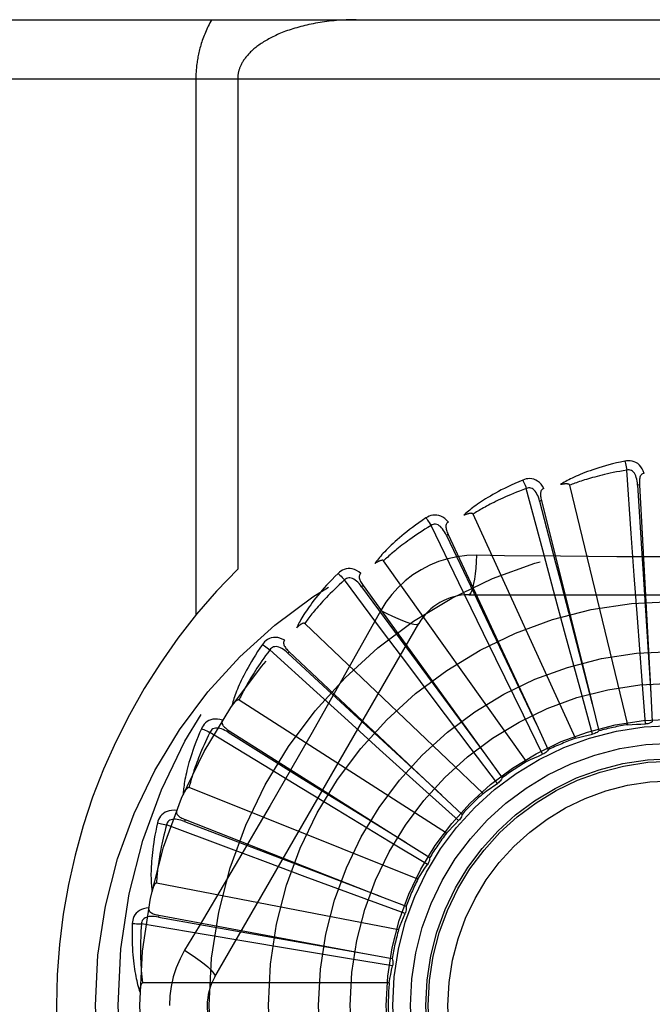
# Model space of a CAD drawing. Header units: inches. Extents: x 0 to 189, y 0 to 122.
# Tile 73 of 226: x 40.541 to 40.861, y 59.121 to 59.621. Entities that reach past the tile are written whole.
import ezdxf

# ---------------------------------------------------------------- set-up
doc = ezdxf.new("R2010")
doc.units = ezdxf.units.IN
doc.header["$LTSCALE"] = 10.3888888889
doc.header["$MEASUREMENT"] = 0
doc.linetypes.add('HIDDEN', pattern=[0.2, 0.1, -0.1])
doc.layers.add('LEFTHAND_DOOR_ASSEMBLY', color=7, linetype='CONTINUOUS')
doc.layers.add('SUBPANEL', color=7, linetype='CONTINUOUS')

msp = doc.modelspace()

# ---------------------------------------------------------------- linework, layer by layer
at = {"layer": 'LEFTHAND_DOOR_ASSEMBLY', "color": 8, "linetype": 'HIDDEN'}
for p, q in [((40.2932506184, 59.6205077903), (41.3552506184, 59.6205077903)), ((40.2632506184, 59.59050779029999), (41.3552506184, 59.59050779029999)), ((40.6299638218, 59.59050779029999), (40.6299638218, 59.3184860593)), ((40.6511770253, 59.59050779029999), (40.6511770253, 59.3418752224)), ((40.8507041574, 59.3598305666), (40.848443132, 59.39204745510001)), ((40.8057923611, 59.3515226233), (40.7974751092, 59.3827294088)), ((40.8489569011, 59.26294672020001), (40.8194943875, 59.3843928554)), ((40.8548277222, 59.3845589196), (40.8538695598, 59.3845063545)), ((40.85482773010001, 59.3845587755), (40.8606080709, 59.2786238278)), ((40.8051615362, 59.3765844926), (40.8042306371, 59.3763515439)), ((40.8051615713, 59.3765843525), (40.8308857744, 59.2736577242)), ((40.8224120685, 59.2560589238), (40.7704981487, 59.3697345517)), ((40.7632644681, 59.334865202), (40.7491915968, 59.36393399)), ((40.7579020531, 59.3593547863), (40.7570320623, 59.3589498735)), ((40.757902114, 59.3593546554), (40.8026404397, 59.2631563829)), ((40.8522256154, 59.3385959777), (40.8507041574, 59.3598305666)), ((40.8113049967, 59.3309597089), (40.8057923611, 59.3515226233)), ((40.79765045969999, 59.2442719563), (40.725161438, 59.3460685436)), ((40.8537950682, 59.3171265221), (40.8522256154, 59.3385959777)), ((40.7246575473, 59.3104603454), (40.7053376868, 59.3363405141)), ((40.7147573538, 59.3334925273), (40.7139797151, 59.332930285)), ((40.7139797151, 59.332930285), (40.7392371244, 59.2985813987)), ((40.7147574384, 59.3334924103), (40.776892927, 59.2474993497)), ((40.7725690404, 59.31571715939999), (40.7632644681, 59.334865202)), ((40.7683086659, 59.3288411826), (40.9751925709, 59.3288411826)), ((40.8169092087, 59.3101752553), (40.8113049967, 59.3309597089)), ((40.7237192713, 59.32081858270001), (40.7168162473, 59.308443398)), ((40.8561658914, 59.28534810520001), (40.8537950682, 59.3171265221)), ((40.6396076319, 59.1350911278), (40.7430495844, 59.3142578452)), ((40.7755670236, 59.2280118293), (40.68512284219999, 59.3142501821)), ((40.7820054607, 59.2963689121), (40.7725690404, 59.31571715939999)), ((40.7374177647, 59.2934192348), (40.7246575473, 59.3104603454)), ((40.825251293, 59.279419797), (40.8169092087, 59.3101752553)), ((40.6913669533, 59.2791901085), (40.6674983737, 59.3009462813)), ((40.6772868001, 59.299932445), (40.6766296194, 59.299233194)), ((40.6766296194, 59.299233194), (40.7079311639, 59.270285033)), ((40.6772869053, 59.29993234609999), (40.7545738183, 59.2272525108)), ((40.7392371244, 59.2985813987), (40.77692727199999, 59.24745271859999)), ((40.7503453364, 59.2762064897), (40.7374177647, 59.2934192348)), ((40.7960173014, 59.2677479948), (40.7820054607, 59.2963689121)), ((40.8578436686, 59.26332016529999), (40.8561658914, 59.28534810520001)), ((40.7071216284, 59.26487184), (40.6913669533, 59.2791901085)), ((40.8310675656, 59.2581074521), (40.825251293, 59.279419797)), ((40.8606080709, 59.2786238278), (40.8613647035, 59.2643845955)), ((40.7569599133, 59.2078662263), (40.6518294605, 59.2754294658)), ((40.7695205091, 59.250754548), (40.7503453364, 59.2762064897)), ((40.8308857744, 59.2736577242), (40.8343235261, 59.2598190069)), ((40.7079311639, 59.270285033), (40.7546163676, 59.2272132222)), ((40.8057618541, 59.2479215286), (40.7960173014, 59.2677479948)), ((40.7230731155, 59.25041671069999), (40.7071216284, 59.26487184)), ((40.8026404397, 59.2631563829), (40.8086350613, 59.2502183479)), ((40.6645958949, 59.2421846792), (40.6370412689, 59.2590305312)), ((40.6468446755, 59.25988748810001), (40.646331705, 59.2590765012)), ((40.646331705, 59.2590765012), (40.682546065, 59.2365753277)), ((40.6468447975, 59.2598874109), (40.7364897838, 59.20314763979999)), ((40.7467185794, 59.2290536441), (40.7230731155, 59.25041671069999)), ((40.7828411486, 59.2331305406), (40.7695205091, 59.250754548)), ((40.776892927, 59.2474993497), (40.7852277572, 59.2359296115)), ((40.6827756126, 59.23110675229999), (40.6645958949, 59.2421846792)), ((40.682546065, 59.2365753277), (40.7365389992, 59.20311711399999)), ((40.7425016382, 59.1845632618), (40.6264846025, 59.2310094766)), ((40.7011744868, 59.2199316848), (40.6827756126, 59.23110675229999)), ((40.7631338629, 59.214269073), (40.7467185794, 59.2290536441)), ((40.7545738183, 59.2272525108), (40.7649476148, 59.2174692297)), ((40.7284356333, 59.2034296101), (40.7011744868, 59.2199316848)), ((40.645311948, 59.2007815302), (40.6150671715, 59.2121082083)), ((40.6245312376, 59.2148049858), (40.6241810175, 59.2139115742)), ((40.6241810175, 59.2139115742), (40.6639993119, 59.1986706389)), ((40.624531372, 59.21480493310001), (40.723294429, 59.1760559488)), ((40.7473522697, 59.1920188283), (40.7284356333, 59.2034296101)), ((40.7364897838, 59.20314763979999), (40.7485276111, 59.1955044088)), ((40.665259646, 59.19334433), (40.645311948, 59.2007815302)), ((40.6639993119, 59.1986706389), (40.7233485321, 59.1760352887)), ((40.6854409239, 59.1858532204), (40.665259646, 59.19334433)), ((40.732714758, 59.1589451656), (40.6100042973, 59.1825956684)), ((40.7153324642, 59.1748085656), (40.6854409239, 59.1858532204)), ((40.736066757, 59.16718398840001), (40.7153324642, 59.1748085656)), ((40.723294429, 59.1760559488), (40.736561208, 59.1708290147)), ((40.6342120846, 59.156477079), (40.6023702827, 59.16187520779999)), ((40.6111529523, 59.1663143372), (40.61097814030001, 59.1653707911)), ((40.61097814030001, 59.1653707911), (40.6529612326, 59.15794094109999)), ((40.6111530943, 59.1663143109), (40.7154646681, 59.1469566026)), ((40.6529612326, 59.15794094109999), (40.7155217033, 59.1469465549)), ((40.6552068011, 59.1529494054), (40.6342120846, 59.156477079)), ((40.6764410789, 59.14941300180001), (40.6552068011, 59.1529494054)), ((40.7078826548, 59.1442249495), (40.6764410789, 59.14941300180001)), ((40.7154646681, 59.1469566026), (40.7294809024, 59.1443348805)), ((40.7296852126, 59.1406621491), (40.7078826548, 59.1442249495)), ((40.727952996, 59.1319378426), (40.602984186, 59.1319378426))]:
    msp.add_line(p, q, dxfattribs=at)
for points in [[(40.6380022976, 59.6205077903), (40.637547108, 59.6197049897), (40.63710623, 59.6188992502), (40.6366795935, 59.6180902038), (40.6362674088, 59.61727895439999), (40.6358698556, 59.6164662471), (40.6354869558, 59.6156527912), (40.6351188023, 59.6148393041), (40.6347653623, 59.6140265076), (40.6344266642, 59.6132151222), (40.6341026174, 59.6124058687), (40.633793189, 59.6115994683), (40.6334982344, 59.61079664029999), (40.6332176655, 59.609998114), (40.6329512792, 59.6092045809), (40.63269892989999, 59.6084167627), (40.6324603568, 59.6076352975), (40.6322354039, 59.6068610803), (40.6320236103, 59.6060940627), (40.6318246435, 59.6053347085), (40.6316379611, 59.6045823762), (40.6314630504, 59.6038367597), (40.6312994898, 59.6030973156), (40.6311468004, 59.6023635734), (40.6310046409, 59.6016350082), (40.6308725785, 59.6009109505), (40.6307504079, 59.6001913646), (40.630637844, 59.5994760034), (40.6305346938, 59.5987648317), (40.630440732, 59.5980577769), (40.6303557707, 59.5973547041), (40.6302796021, 59.5966555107), (40.6302120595, 59.5959600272), (40.6301529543, 59.5952681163), (40.6301021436, 59.5945795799), (40.6300594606, 59.59389424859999), (40.630024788, 59.5932118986), (40.6299979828, 59.59253233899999), (40.6299789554, 59.5918553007), (40.6299675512, 59.5911804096), (40.6299638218, 59.59050779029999)], [(40.7111770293, 59.6205077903), (40.7099214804, 59.6205012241), (40.7086683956, 59.620481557), (40.7074173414, 59.6204488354), (40.7061696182, 59.6204031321), (40.7049261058, 59.6203445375), (40.7036876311, 59.62027316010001), (40.7024550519, 59.62018912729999), (40.7012291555, 59.6200925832), (40.7000107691, 59.6199836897), (40.6988006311, 59.6198626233), (40.6975995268, 59.6197295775), (40.6964081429, 59.6195847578), (40.6952272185, 59.6194283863), (40.6940573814, 59.619260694), (40.6928993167, 59.6190819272), (40.6917535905, 59.6188923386), (40.69062082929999, 59.6186921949), (40.6895015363, 59.6184817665), (40.6883962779, 59.6182613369), (40.6873054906, 59.61803118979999), (40.6862296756, 59.6177916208), (40.6851692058, 59.6175429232), (40.6841245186, 59.6172854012), (40.6830959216, 59.6170193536), (40.6820837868, 59.6167450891), (40.6810883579, 59.6164629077), (40.6801099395, 59.6161731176), (40.6791487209, 59.6158760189), (40.6782049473, 59.615571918), (40.6772787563, 59.6152611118), (40.6763703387, 59.61494390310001), (40.6754797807, 59.6146205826), (40.6746072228, 59.6142914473), (40.6737526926, 59.61395677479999), (40.6729162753, 59.613616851), (40.6720979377, 59.6132719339), (40.6712976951, 59.61292228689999), (40.6705154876, 59.6125681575), (40.6697512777, 59.6122097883), (40.6690050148, 59.6118474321), (40.6682766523, 59.61148132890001), (40.667566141, 59.6111117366), (40.6668734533, 59.6107389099), (40.66619847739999, 59.6103630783), (40.6655411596, 59.6099844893), (40.6649012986, 59.60960331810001), (40.6642787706, 59.6092197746), (40.6636732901, 59.6088339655), (40.6630846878, 59.6084460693), (40.6625124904, 59.6080560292), (40.6619559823, 59.6076635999), (40.6614157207, 59.6072694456), (40.6608913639, 59.6068734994), (40.6603848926, 59.6064777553), (40.6598984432, 59.6060842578), (40.659431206, 59.60569306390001), (40.6589841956, 59.6053057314), (40.658554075, 59.6049198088), (40.6581379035, 59.6045332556), (40.65773550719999, 59.6041460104), (40.6573453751, 59.6037568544), (40.656968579, 59.603367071), (40.6566057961, 59.60297755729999), (40.6562567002, 59.6025883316), (40.6559211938, 59.6021995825), (40.6555992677, 59.6018116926), (40.6552909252, 59.601425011), (40.6549960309, 59.6010398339), (40.6547145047, 59.6006564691), (40.654446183, 59.6002752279), (40.6541909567, 59.59989644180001), (40.6539485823, 59.5995203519), (40.6537189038, 59.599147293), (40.6535015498, 59.5987773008), (40.6532962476, 59.59841057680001), (40.6531025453, 59.5980469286), (40.6529200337, 59.59768629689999), (40.6527483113, 59.59732843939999), (40.6525869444, 59.5969731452), (40.6524356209, 59.59662021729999), (40.6522939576, 59.5962694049), (40.6521617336, 59.5959206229), (40.652038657, 59.5955736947), (40.6519245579, 59.595228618), (40.6518192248, 59.59488533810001), (40.6517224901, 59.59454381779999), (40.6516341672, 59.59420401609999), (40.651554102, 59.5938658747), (40.6514821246, 59.5935293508), (40.65141809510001, 59.5931943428), (40.6513618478, 59.592860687), (40.6513132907, 59.5925285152), (40.65127237, 59.59219906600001), (40.6512388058, 59.591868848), (40.6512121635, 59.5915346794), (40.6511928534, 59.5911968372), (40.6511811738, 59.5908544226), (40.6511770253, 59.59050779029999)], [(40.8475002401, 59.3966243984), (40.8453210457, 59.3961564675), (40.84324139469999, 59.39567989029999), (40.8412628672, 59.3951980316), (40.8393790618, 59.39471176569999), (40.8375854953, 59.394221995), (40.8358781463, 59.39373021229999), (40.8342527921, 59.3932373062), (40.8327056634, 59.3927446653), (40.8312328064, 59.3922531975), (40.8298306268, 59.3917642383), (40.8284953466, 59.3912787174), (40.8272236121, 59.3907980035), (40.8260115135, 59.3903236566), (40.8248569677, 59.3898554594), (40.8237571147, 59.3893936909), (40.8227105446, 59.3889377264), (40.82171558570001, 59.3884866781), (40.8207703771, 59.3880409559), (40.81987331, 59.3876002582), (40.8190220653, 59.3871654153), (40.8182145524, 59.3867368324), (40.817448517, 59.3863152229), (40.8167216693, 59.3859018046), (40.8160320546, 59.3854952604), (40.8153767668, 59.3850942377), (40.8147565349, 59.3846996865)], [(40.8572458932, 59.3903879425), (40.8567580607, 59.3916556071), (40.8561867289, 59.392782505), (40.8555288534, 59.3937764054), (40.8547915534, 59.3946276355), (40.8539773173, 59.3953361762), (40.8530977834, 59.3959011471), (40.8521548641, 59.3963215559), (40.851181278, 59.3966085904), (40.8502017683, 59.39676253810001), (40.8492437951, 59.3968076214), (40.8483473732, 59.396762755), (40.8475002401, 59.3966243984)], [(40.8475002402, 59.3966243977), (40.8476533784, 59.3960238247), (40.8478134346, 59.3953350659), (40.8479748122, 59.394581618), (40.8481355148, 59.39377270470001), (40.848293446, 59.39291779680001), (40.8484428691, 59.3920474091)], [(40.848443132, 59.39204745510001), (40.846619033, 59.3917371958), (40.8448708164, 59.3914240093), (40.8432001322, 59.39110746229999), (40.8416020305, 59.390788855), (40.8400730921, 59.3904691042), (40.8386103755, 59.3901489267), (40.8372106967, 59.3898291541), (40.8358713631, 59.3895103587), (40.8345894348, 59.3891932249), (40.8333624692, 59.3888782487), (40.8321877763, 59.3885659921), (40.8310631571, 59.3882569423), (40.8299862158, 59.3879516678), (40.8289548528, 59.3876504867), (40.8279667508, 59.38735392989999), (40.8270201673, 59.3870619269), (40.8261130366, 59.3867746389), (40.8252440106, 59.38649190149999), (40.8244114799, 59.3862135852), (40.8236141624, 59.3859397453), (40.8228506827, 59.3856703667), (40.8221197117, 59.3854055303), (40.8214198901, 59.3851452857), (40.8207499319, 59.38488971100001), (40.8201078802, 59.38463891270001), (40.8194943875, 59.3843928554)], [(40.8538681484, 59.3845059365), (40.853781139, 59.3855400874), (40.8536508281, 59.386514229), (40.8534740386, 59.38743049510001), (40.8532491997, 59.388285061), (40.8529718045, 59.3890766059), (40.8526420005, 59.3897980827), (40.852260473, 59.390447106), (40.8518252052, 59.39100600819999), (40.8513360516, 59.3914564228), (40.8507986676, 59.3917976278), (40.8502164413, 59.3920215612), (40.8496143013, 59.3921350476), (40.8490211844, 59.3921432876), (40.8484387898, 59.3920471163)], [(40.7956830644, 59.3870451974), (40.7936318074, 59.3861733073), (40.7916799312, 59.3853117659), (40.7898283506, 59.3844641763), (40.7880706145, 59.3836301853), (40.7864021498, 59.3828098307), (40.7848187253, 59.3820038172), (40.7833160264, 59.3812122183), (40.7818900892, 59.380435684), (40.7805368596, 59.3796743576), (40.7792525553, 59.37892887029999), (40.7780332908, 59.37819942), (40.776875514, 59.3774867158), (40.7757750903, 59.3767915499), (40.7747300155, 59.37611331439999), (40.7737374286, 59.3754517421), (40.7727960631, 59.3748059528), (40.7719044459, 59.3741747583), (40.771060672, 59.373558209), (40.7702632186, 59.3729557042), (40.7695096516, 59.3723676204), (40.7687978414, 59.3717939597), (40.7681254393, 59.37123499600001), (40.7674899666, 59.370691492), (40.7668897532, 59.3701617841), (40.7663222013, 59.36964399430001), (40.7657878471, 59.3691391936)], [(40.8064328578, 59.3827658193), (40.805713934, 59.38391825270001), (40.8049396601, 59.3849166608), (40.8041055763, 59.3857680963), (40.803220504, 59.3864644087), (40.80228689, 59.38700604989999), (40.801316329, 59.3873943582), (40.8003108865, 59.38762872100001), (40.7993005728, 59.38772631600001), (40.7983096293, 59.3876921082), (40.7973604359, 59.3875550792), (40.7964887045, 59.3873413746), (40.7956830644, 59.3870451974)], [(40.7956830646, 59.3870451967), (40.7959470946, 59.3864844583), (40.7962346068, 59.3858384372), (40.7965356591, 59.3851291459), (40.7968465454, 59.384365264), (40.7971634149, 59.3835556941), (40.7974748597, 59.3827293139)], [(40.8572492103, 59.3903880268), (40.8567925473, 59.3903181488), (40.8563861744, 59.39017265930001), (40.8560295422, 59.389946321), (40.8557242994, 59.3896548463), (40.8554746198, 59.3893117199), (40.8552723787, 59.3889183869), (40.8551121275, 59.38847863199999), (40.8549900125, 59.3879989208), (40.8549018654, 59.3874854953), (40.8548431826, 59.3869428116), (40.85480873, 59.3863769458), (40.8547965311, 59.3857892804), (40.8548023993, 59.3851836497), (40.85482773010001, 59.3845587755)], [(40.7974751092, 59.3827294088), (40.795742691, 59.3820795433), (40.7940853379, 59.3814411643), (40.792504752, 59.3808141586), (40.7909958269, 59.3801988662), (40.7895550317, 59.3795955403), (40.7881793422, 59.3790043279), (40.7868654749, 59.378425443), (40.7856106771, 59.3778589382), (40.784411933, 59.3773049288), (40.7832667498, 59.3767634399), (40.7821723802, 59.3762345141), (40.7811265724, 59.3757182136), (40.7801268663, 59.3752146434), (40.7791711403, 59.3747237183), (40.7782570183, 59.37424552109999), (40.7773828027, 59.3737796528), (40.77654643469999, 59.37332588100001), (40.7757466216, 59.3728837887), (40.7749818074, 59.3724529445), (40.7742507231, 59.3720331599), (40.7735520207, 59.37162415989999), (40.7728843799, 59.37122577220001), (40.7722464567, 59.3708377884), (40.7716369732, 59.3704600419), (40.7710539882, 59.3700922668), (40.7704981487, 59.3697345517)], [(40.8042293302, 59.3763508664), (40.8039481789, 59.37734986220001), (40.8036358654, 59.3782817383), (40.8032888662, 59.3791479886), (40.8029063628, 59.3799445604), (40.8024841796, 59.38066930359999), (40.8020237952, 59.3813153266), (40.8015263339, 59.3818804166), (40.800993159, 59.3823468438), (40.8004276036, 59.3826965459), (40.7998353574, 59.3829298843), (40.7992212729, 59.3830395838), (40.7986085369, 59.3830370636), (40.798024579, 59.3829329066), (40.7974709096, 59.38272825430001)], [(40.8064367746, 59.3827668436), (40.8060011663, 59.38261160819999), (40.8056294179, 59.3823917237), (40.8053220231, 59.3821019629), (40.8050775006, 59.3817580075), (40.8048972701, 59.3813738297), (40.8047731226, 59.3809493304), (40.8046989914, 59.3804871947), (40.8046698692, 59.3799930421), (40.8046804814, 59.3794722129), (40.80472556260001, 59.3789282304), (40.8047988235, 59.3783660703), (40.8048980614, 59.3777867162), (40.8050184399, 59.37719314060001), (40.8051615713, 59.3765843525)], [(40.8194943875, 59.3843928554), (40.8194227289, 59.3845502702), (40.8193174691, 59.3846822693), (40.8191750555, 59.3847871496), (40.8190061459, 59.3848700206), (40.8188194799, 59.3849346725), (40.81861726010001, 59.3849833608), (40.8184049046, 59.385019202), (40.8181815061, 59.3850434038), (40.8179477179, 59.3850580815), (40.817704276, 59.3850636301), (40.8174519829, 59.385061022), (40.8171912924, 59.3850506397), (40.8169233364, 59.3850332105), (40.816646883, 59.3850086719), (40.8163614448, 59.38497733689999), (40.816065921, 59.3849388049), (40.8157593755, 59.3848931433), (40.8154408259, 59.3848392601), (40.8151088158, 59.3847759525), (40.8147638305, 59.3847036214)], [(40.8538695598, 59.3845063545), (40.8558985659, 59.35230101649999), (40.8565470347, 59.3419550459), (40.8606117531, 59.278566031)], [(40.8042306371, 59.3763515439), (40.8123178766, 59.3451121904), (40.8149126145, 59.3350759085), (40.8309003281, 59.2736016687)], [(40.7466151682, 59.36783263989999), (40.7447659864, 59.3665883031), (40.7430124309, 59.3653729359), (40.7413547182, 59.3641902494), (40.7397865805, 59.363038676), (40.7383035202, 59.3619173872), (40.7369012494, 59.3608262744), (40.7355755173, 59.3597645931), (40.7343223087, 59.3587322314), (40.7331376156, 59.3577285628), (40.7320176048, 59.3567534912), (40.7309584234, 59.35580647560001), (40.7299564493, 59.3548875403), (40.7290074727, 59.3539966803), (40.7281096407, 59.3531329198), (40.7272601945, 59.3522954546), (40.7264580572, 59.35148318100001), (40.725702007, 59.35069465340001), (40.7249901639, 59.3499295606), (40.7243211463, 59.3491870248), (40.72369249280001, 59.3484669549), (40.7231021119, 59.3477689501), (40.7225476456, 59.3470928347), (40.7220265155, 59.3464388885), (40.7215373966, 59.345805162), (40.7210780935, 59.3451893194), (40.72064893, 59.3445925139)], [(40.7579805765, 59.3656650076), (40.7570565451, 59.3666605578), (40.7561073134, 59.367494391), (40.7551271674, 59.3681725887), (40.7541263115, 59.3686888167), (40.7531070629, 59.3690439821), (40.7520805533, 59.3692415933), (40.751048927, 59.3692814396), (40.750038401, 59.36918606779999), (40.749071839, 59.3689649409), (40.7481657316, 59.3686507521), (40.7473501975, 59.3682759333), (40.7466151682, 59.36783263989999)], [(40.7466151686, 59.3678326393), (40.7469805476, 59.3673320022), (40.7473851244, 59.3667520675), (40.7478149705, 59.3661125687), (40.7482648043, 59.3654213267), (40.7487291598, 59.36468635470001), (40.7491913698, 59.3639338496)], [(40.7704981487, 59.3697345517), (40.7703979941, 59.3698755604), (40.7702696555, 59.3699852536), (40.7701099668, 59.3700612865), (40.7699284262, 59.3701106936), (40.7697328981, 59.3701388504), (40.7695251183, 59.37014838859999), (40.7693098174, 59.3701433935), (40.7690858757, 59.3701248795), (40.7688535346, 59.3700950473), (40.7686134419, 59.3700544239), (40.7683662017, 59.3700041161), (40.7681121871, 59.3699445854), (40.7678523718, 59.36987676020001), (40.7675855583, 59.3698003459), (40.7673112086, 59.3697155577), (40.7670283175, 59.3696217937), (40.7667360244, 59.3695189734), (40.7664333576, 59.36940574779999), (40.7661189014, 59.369280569), (40.7657931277, 59.36914395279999)], [(40.7491915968, 59.36393399), (40.7476134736, 59.3629680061), (40.746106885, 59.3620275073), (40.7446735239, 59.3611127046), (40.7433083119, 59.3602229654), (40.742007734, 59.35935787), (40.7407687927, 59.3585169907), (40.7395882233, 59.357699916), (40.7384633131, 59.3569061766), (40.7373910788, 59.3561353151), (40.736369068, 59.3553868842), (40.7353945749, 59.354660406), (40.7344653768, 59.35395551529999), (40.733579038, 59.3532718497), (40.7327334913, 59.3526089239), (40.7319263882, 59.3519663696), (40.731156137, 59.3513434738), (40.7304207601, 59.3507396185), (40.7297190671, 59.3501541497), (40.729049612, 59.3495863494), (40.728411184, 59.34903579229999), (40.7278025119, 59.3485019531), (40.7272223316, 59.347984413), (40.7266693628, 59.34748271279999), (40.7261423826, 59.34699644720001), (40.7256395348, 59.34652498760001), (40.725161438, 59.3460685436)], [(40.7570309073, 59.3589489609), (40.7565657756, 59.3598766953), (40.7560827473, 59.3607326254), (40.7555780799, 59.36151755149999), (40.7550517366, 59.36222733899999), (40.7545000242, 59.3628590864), (40.7539256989, 59.3634063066), (40.7533302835, 59.3638670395), (40.7527184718, 59.3642241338), (40.7520969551, 59.3644604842), (40.75147125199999, 59.3645775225), (40.7508475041, 59.3645690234), (40.7502463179, 59.36445058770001), (40.7496926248, 59.36423779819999), (40.7491876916, 59.3639320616)], [(40.7579836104, 59.3656663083), (40.7575856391, 59.3654317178), (40.7572624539, 59.3651456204), (40.7570154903, 59.36480294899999), (40.756840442, 59.3644189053), (40.7567361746, 59.3640075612), (40.7566946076, 59.3635672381), (40.7567092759, 59.3630994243), (40.7567741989, 59.3626086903), (40.756883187, 59.36209928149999), (40.7570304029, 59.3615736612), (40.7572087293, 59.36103552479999), (40.7574158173, 59.3604854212), (40.7576463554, 59.3599253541), (40.757902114, 59.3593546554)], [(40.7570320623, 59.3589498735), (40.7708852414, 59.32980557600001), (40.7753324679, 59.3204417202), (40.8026653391, 59.2631040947)], [(40.7722920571, 59.3488620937), (40.7673577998, 59.348711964), (40.7624904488, 59.3481277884), (40.7577050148, 59.3471120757), (40.753034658, 59.3456736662), (40.7485035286, 59.3438200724), (40.744154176, 59.3415672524), (40.7400257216, 59.33892939), (40.7361490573, 59.3359326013), (40.7325575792, 59.3326057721), (40.7292734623, 59.3289643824), (40.7263243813, 59.32503118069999), (40.7237192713, 59.32081858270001)], [(40.7722920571, 59.3488620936), (40.7720965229, 59.3454767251), (40.7718426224, 59.3422928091), (40.7715398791, 59.3394099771), (40.7711895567, 59.3368105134), (40.7707917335, 59.33449956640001), (40.7703518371, 59.3325373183), (40.7698760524, 59.3309556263), (40.7693715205, 59.3297929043), (40.7688439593, 59.3290808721), (40.7683086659, 59.3288411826)], [(40.814880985, 59.3483397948), (40.7865116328, 59.3486525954), (40.7722920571, 59.3488620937)], [(40.9570404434, 59.3486526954), (40.928709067, 59.3483455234), (40.9144982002, 59.34821580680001), (40.9002687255, 59.3481232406), (40.8860391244, 59.3480560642), (40.8718004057, 59.3480392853), (40.8575604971, 59.3480530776), (40.8433259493, 59.3481186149), (40.8290907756, 59.3482101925), (40.814880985, 59.3483397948)], [(40.713640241, 59.3397035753), (40.7125444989, 59.3405062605), (40.7114546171, 59.341145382), (40.7103638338, 59.3416258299), (40.7092833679, 59.3419433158), (40.7082153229, 59.3420991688), (40.7071699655, 59.3420989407), (40.7061494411, 59.3419428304), (40.7051752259, 59.3416579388), (40.7042679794, 59.3412578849), (40.7034377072, 59.340777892), (40.7027078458, 59.3402555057), (40.7020699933, 59.339681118)], [(40.725161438, 59.3460685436), (40.7250364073, 59.3461880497), (40.7248896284, 59.3462714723), (40.7247184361, 59.34631591), (40.7245308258, 59.3463300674), (40.7243335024, 59.3463207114), (40.72412767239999, 59.3462907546), (40.7239172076, 59.3462451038), (40.7237008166, 59.3461845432), (40.72347832, 59.3461112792), (40.7232502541, 59.3460259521), (40.7230170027, 59.345929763), (40.7227788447, 59.3458232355), (40.7225365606, 59.34570746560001), (40.7222890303, 59.3455819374), (40.7220356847, 59.3454467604), (40.7217756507, 59.3453011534), (40.72150340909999, 59.3451417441), (40.7212323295, 59.34497641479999), (40.7209753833, 59.3448127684), (40.7207282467, 59.3446482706)], [(40.7020699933, 59.339681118), (40.7004897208, 59.3381093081), (40.6989978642, 59.3365840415), (40.6975939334, 59.3351090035), (40.6962720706, 59.3336814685), (40.6950280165, 59.3322997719), (40.693857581, 59.3309629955), (40.6927567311, 59.3296696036), (40.6917215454, 59.3284187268), (40.6907482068, 59.32720899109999), (40.6898329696, 59.32603957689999), (40.68897215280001, 59.3249092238), (40.6881621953, 59.3238172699), (40.6873989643, 59.32276291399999), (40.68668082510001, 59.3217448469), (40.6860052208, 59.320761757), (40.6853713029, 59.3198123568), (40.6847781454, 59.3188949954), (40.684223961, 59.3180090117), (40.6837075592, 59.3171532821), (40.6832265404, 59.3163272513), (40.6827789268, 59.3155301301), (40.6823624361, 59.3147612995), (40.6819744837, 59.3140205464), (40.6816141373, 59.3133057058), (40.6812796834, 59.3126140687), (40.6809712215, 59.31194682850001)], [(40.7020699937, 59.3396811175), (40.7025235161, 59.33925867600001), (40.703030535, 59.3387657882), (40.7035736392, 59.3382191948), (40.7041461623, 59.3376255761), (40.7047412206, 59.3369917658), (40.7053374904, 59.3363403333)], [(40.7139787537, 59.3329291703), (40.7133464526, 59.3337521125), (40.7127101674, 59.3345011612), (40.7120660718, 59.33517639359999), (40.711414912, 59.33577374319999), (40.7107536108, 59.3362896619), (40.7100861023, 59.3367183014), (40.70941425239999, 59.3370580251), (40.7087459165, 59.3372928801), (40.7080909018, 59.33740733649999), (40.7074543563, 59.33740384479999), (40.7068434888, 59.3372774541), (40.706275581, 59.33704738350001), (40.7057721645, 59.3367336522), (40.7053342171, 59.33633788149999)], [(40.7136434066, 59.3397058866), (40.71329675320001, 59.3393999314), (40.7130333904, 59.3390576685), (40.7128557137, 59.3386744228), (40.7127565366, 59.3382642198), (40.7127320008, 59.3378405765), (40.7127745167, 59.337400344), (40.7128774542, 59.33694376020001), (40.713034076, 59.3364741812), (40.7132375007, 59.3359946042), (40.7134815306, 59.3355063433), (40.7137584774, 59.3350116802), (40.7140659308, 59.33451070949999), (40.7143982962, 59.334004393), (40.7147574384, 59.3334924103)], [(40.7053376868, 59.3363405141), (40.7039708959, 59.335093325), (40.7026695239, 59.3338846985), (40.7014351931, 59.3327151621), (40.7002630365, 59.3315831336), (40.6991496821, 59.33048753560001), (40.6980922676, 59.3294273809), (40.697087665, 59.3284016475), (40.6961332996, 59.3274093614), (40.6952263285, 59.3264495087), (40.6943644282, 59.3255211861), (40.6935450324, 59.32462341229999), (40.6927660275, 59.323755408), (40.6920250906, 59.3229163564), (40.6913202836, 59.32210538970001), (40.69064937, 59.321321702), (40.690010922, 59.3205642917), (40.6894031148, 59.3198321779), (40.688824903, 59.319124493), (40.6882750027, 59.3184402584), (40.6877523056, 59.3177788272), (40.6872556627, 59.3171394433), (40.6867839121, 59.3165214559), (40.6863358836, 59.31592417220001), (40.68591045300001, 59.3153469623), (40.6855059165, 59.314788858), (40.68512284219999, 59.3142501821)], [(40.72371748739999, 59.3208195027), (40.7267481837, 59.3192955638), (40.72963315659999, 59.3179231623), (40.7322812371, 59.3167438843), (40.7347074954, 59.315747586), (40.7369077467, 59.3149366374), (40.738827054, 59.31433647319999), (40.74043479, 59.3139576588), (40.7416939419, 59.313813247), (40.742574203, 59.3139140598), (40.7430494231, 59.314257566)], [(40.68512284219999, 59.3142501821), (40.6849774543, 59.3143438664), (40.68481754, 59.3143980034), (40.6846410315, 59.3144092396), (40.6844541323, 59.3143876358), (40.6842621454, 59.31434110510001), (40.6840657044, 59.31427273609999), (40.6838676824, 59.3141880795), (40.6836666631, 59.3140876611), (40.6834620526, 59.3139736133), (40.6832542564, 59.3138466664), (40.683043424, 59.3137080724), (40.6828297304, 59.3135583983), (40.6826137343, 59.313398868), (40.6823944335, 59.31322876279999), (40.6821712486, 59.31304808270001), (40.6819434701, 59.3128558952), (40.6817101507, 59.31265162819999), (40.6814714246, 59.3124342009), (40.6812270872, 59.3122021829), (40.6809772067, 59.3119560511)], [(40.7168162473, 59.308443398), (40.7029165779, 59.2837541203), (40.6959234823, 59.2713822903), (40.6888889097, 59.25901292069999), (40.6818322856, 59.24665613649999), (40.6747274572, 59.2343166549), (40.6675955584, 59.2219914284), (40.6604215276, 59.2096967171), (40.6532246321, 59.1974144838), (40.646007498, 59.1851732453)], [(40.6750144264, 59.3058198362), (40.6737865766, 59.30640064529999), (40.6725954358, 59.30682195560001), (40.6714334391, 59.30708728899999), (40.670312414, 59.307194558), (40.6692341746, 59.3071454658), (40.6682077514, 59.3069474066), (40.6672352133, 59.3066009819), (40.6663325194, 59.3061368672), (40.6655173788, 59.3055723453), (40.66479295, 59.3049438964), (40.6641751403, 59.30429282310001), (40.6636575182, 59.303608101)], [(40.6636575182, 59.303608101), (40.6624032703, 59.30176562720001), (40.6612270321, 59.29998558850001), (40.6601276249, 59.2982715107), (40.6590998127, 59.296619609), (40.6581397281, 59.2950274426), (40.6572434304, 59.293493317), (40.6564072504, 59.2920149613), (40.6556275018, 59.2905907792), (40.6549006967, 59.2892186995), (40.6542233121, 59.2878972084), (40.6535919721, 59.2866243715), (40.6530033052, 59.2853988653), (40.652453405, 59.2842191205), (40.651940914, 59.2830835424), (40.6514635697, 59.2819903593), (40.6510207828, 59.2809381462), (40.6506119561, 59.279925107), (40.65023546, 59.2789502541), (40.6498903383, 59.27801225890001), (40.6495743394, 59.2771101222), (40.649285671, 59.2762426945), (40.649022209, 59.27540893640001), (40.6487814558, 59.2746081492), (40.6485629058, 59.2738380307), (40.6483653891, 59.2730955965), (40.64818877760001, 59.2723820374)], [(40.6636575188, 59.3036081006), (40.664182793, 59.3032791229), (40.664773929, 59.3028910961), (40.6654106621, 59.3024571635), (40.6660851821, 59.301982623), (40.6667894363, 59.301472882), (40.6674982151, 59.3009460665)], [(40.6766288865, 59.2992319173), (40.675852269, 59.2999203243), (40.6750857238, 59.3005354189), (40.6743254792, 59.3010765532), (40.6735730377, 59.3015398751), (40.6728260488, 59.3019213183), (40.6720894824, 59.3022158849), (40.6713654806, 59.302422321), (40.6706647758, 59.3025264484), (40.669999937, 59.3025148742), (40.6693755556, 59.3023909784), (40.6687996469, 59.3021512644), (40.668285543, 59.3018178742), (40.6678505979, 59.30141454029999), (40.6674954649, 59.3009430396)], [(40.6750169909, 59.3058225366), (40.6747345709, 59.305456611), (40.6745407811, 59.3050707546), (40.6744388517, 59.3046608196), (40.6744190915, 59.3042392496), (40.6744751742, 59.3038186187), (40.6746002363, 59.3033943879), (40.6747877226, 59.3029655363), (40.6750303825, 59.30253408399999), (40.6753208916, 59.302101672), (40.6756529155, 59.30166841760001), (40.6760184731, 59.3012351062), (40.6764151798, 59.3008013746), (40.6768373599, 59.30036710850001), (40.6772869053, 59.29993234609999)], [(40.6674983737, 59.3009462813), (40.6663923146, 59.2994629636), (40.6653431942, 59.29802989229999), (40.6643525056, 59.29664789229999), (40.6634157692, 59.2953144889), (40.6625298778, 59.2940279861), (40.6616922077, 59.29278687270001), (40.6608998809, 59.2915895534), (40.6601505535, 59.2904345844), (40.6594416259, 59.289320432), (40.6587709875, 59.28824576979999), (40.658136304, 59.2872091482), (40.6575356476, 59.2862094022), (40.656966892, 59.2852452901), (40.65642829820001, 59.2843155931), (40.6559178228, 59.2834190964), (40.6554342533, 59.2825545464), (40.6549759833, 59.2817206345), (40.6545421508, 59.2809163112), (40.6541316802, 59.2801403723), (40.6537436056, 59.2793919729), (40.6533769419, 59.2786701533), (40.6530306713, 59.2779740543), (40.652703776, 59.2773027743), (40.6523952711, 59.276655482), (40.6521036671, 59.2760309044), (40.6518294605, 59.2754294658)], [(40.6518294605, 59.2754294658), (40.6516689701, 59.2754939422), (40.6515017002, 59.2755168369), (40.6513262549, 59.2754944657), (40.6511468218, 59.2754378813), (40.6509671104, 59.27535585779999), (40.6507871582, 59.2752515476), (40.6506087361, 59.275130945), (40.6504303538, 59.2749942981), (40.6502510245, 59.2748435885), (40.6500710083, 59.27467961), (40.6498902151, 59.2745036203), (40.6497087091, 59.2743162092), (40.6495268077, 59.27411868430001), (40.6493436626, 59.2739101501), (40.6491587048, 59.2736904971), (40.6489714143, 59.2734586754), (40.6487778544, 59.2732094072), (40.6485877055, 59.2729552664), (40.6484103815, 59.2727084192), (40.6482427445, 59.27246481)], [(40.6434991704, 59.265238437), (40.6421835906, 59.265576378), (40.6409342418, 59.2657646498), (40.6397430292, 59.265805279), (40.6386219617, 59.2656984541), (40.6375724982, 59.2654461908), (40.6366021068, 59.265057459), (40.635712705, 59.2645332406), (40.6349141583, 59.2639066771), (40.6342205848, 59.2631980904), (40.6336281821, 59.2624438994), (40.6331447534, 59.2616876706), (40.63276607, 59.2609173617)], [(40.6435010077, 59.2652411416), (40.6432930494, 59.2648286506), (40.6431758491, 59.2644132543), (40.643153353, 59.2639914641), (40.643213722, 59.2635737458), (40.6433483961, 59.2631713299), (40.6435514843, 59.2627784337), (40.6438167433, 59.26239281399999), (40.6441366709, 59.2620150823), (40.6445037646, 59.2616454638), (40.6449117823, 59.2612828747), (40.6453527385, 59.2609265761), (40.6458243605, 59.2605757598), (40.6463210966, 59.2602292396), (40.6468447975, 59.2598874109)], [(40.8489569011, 59.26294672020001), (40.8511802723, 59.2630907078), (40.853402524, 59.2632009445), (40.8556236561, 59.2632774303), (40.8578436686, 59.26332016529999)], [(40.8613647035, 59.2643845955), (40.8608285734, 59.2640706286), (40.8602674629, 59.26381022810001), (40.8596756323, 59.26360175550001), (40.8590680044, 59.2634488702), (40.85845935, 59.2633554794), (40.85784372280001, 59.26332016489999)], [(40.63276607, 59.2609173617), (40.6318831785, 59.2588708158), (40.6310650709, 59.2569003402), (40.6303099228, 59.2550091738), (40.629613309, 59.2531926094), (40.6289718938, 59.2514475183), (40.6283821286, 59.249771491), (40.6278408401, 59.2481616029), (40.6273447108, 59.24661558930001), (40.6268907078, 59.2451307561), (40.6264756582, 59.2437049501), (40.6260966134, 59.2423356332), (40.625750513, 59.2410208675), (40.6254338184, 59.2397583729), (40.6251454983, 59.2385463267), (40.6248836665, 59.2373825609), (40.624648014, 59.2362655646), (40.6244382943, 59.2351934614), (40.6242530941, 59.234164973), (40.6240917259, 59.2331786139), (40.623952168, 59.23223297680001), (40.6238328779, 59.2313265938), (40.6237319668, 59.23045804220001), (40.6236471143, 59.2296261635), (40.6235782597, 59.2288286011), (40.623524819, 59.2280622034), (40.623486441, 59.2273281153)], [(40.6370412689, 59.2590305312), (40.6362359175, 59.2573646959), (40.6354769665, 59.2557589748), (40.6347657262, 59.2542144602), (40.6340982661, 59.2527278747), (40.6334718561, 59.2512969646), (40.6328842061, 59.2499197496), (40.6323327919, 59.2485941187), (40.6318155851, 59.24731821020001), (40.6313303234, 59.2460900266), (40.6308751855, 59.2449078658), (40.6304481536, 59.24376986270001), (40.630047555, 59.2426745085), (40.6296715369, 59.2416201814), (40.6293186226, 59.2406053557), (40.6289870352, 59.2396284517), (40.6286758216, 59.2386880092), (40.628383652, 59.23778243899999), (40.6281098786, 59.2369105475), (40.6278536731, 59.2360709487), (40.627614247, 59.2352626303), (40.6273908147, 59.2344844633), (40.6271825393, 59.2337354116), (40.6269885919, 59.2330143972), (40.626808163, 59.2323204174), (40.6266400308, 59.2316519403), (40.6264846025, 59.2310094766)], [(40.6327660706, 59.2609173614), (40.6333441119, 59.2606937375), (40.6339979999, 59.26042459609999), (40.6347053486, 59.2601190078), (40.6354574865, 59.2597806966), (40.636245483, 59.2594134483), (40.6370411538, 59.2590302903)], [(40.6463312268, 59.2590751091), (40.645438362, 59.25960409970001), (40.6445692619, 59.2600630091), (40.6437203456, 59.2604504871), (40.6428938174, 59.26076303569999), (40.642088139, 59.2609962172), (40.6413091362, 59.2611460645), (40.6405591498, 59.2612117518), (40.6398514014, 59.26118138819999), (40.6392007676, 59.2610442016), (40.6386111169, 59.26080437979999), (40.6380909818, 59.2604600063), (40.637649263, 59.2600353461), (40.6372985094, 59.2595569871), (40.6370390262, 59.2590267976)], [(40.8224120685, 59.2560589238), (40.8245680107, 59.2566210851), (40.8267292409, 59.25714989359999), (40.8288957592, 59.2576453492), (40.8310675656, 59.2581074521)], [(40.8343235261, 59.2598190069), (40.8338565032, 59.2594092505), (40.8333548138, 59.2590473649), (40.832813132, 59.2587306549), (40.8322454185, 59.2584655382), (40.8316654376, 59.2582586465), (40.8310676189, 59.258107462)], [(40.79765045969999, 59.2442719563), (40.7996610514, 59.2452319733), (40.8016831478, 59.24616024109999), (40.8037167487, 59.2470567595), (40.8057618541, 59.2479215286)], [(40.8086350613, 59.2502183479), (40.808254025, 59.2497276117), (40.8078298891, 59.2492773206), (40.807357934, 59.24886382), (40.8068506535, 59.2484960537), (40.8063203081, 59.2481831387), (40.8057619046, 59.2479215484)], [(40.7755670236, 59.2280118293), (40.777359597, 59.2293350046), (40.7791694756, 59.2306291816), (40.7809966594, 59.2318943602), (40.7828411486, 59.2331305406)], [(40.7852277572, 59.2359296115), (40.7849464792, 59.2353756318), (40.7846152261, 59.23485320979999), (40.7842300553, 59.2343578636), (40.7838015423, 59.2339007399), (40.7833400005, 59.2334931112), (40.7828411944, 59.2331305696)], [(40.6264846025, 59.2310094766), (40.62631481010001, 59.23104241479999), (40.62614623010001, 59.2310332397), (40.6259781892, 59.2309780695), (40.6258127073, 59.2308885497), (40.6256517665, 59.2307739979), (40.6254948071, 59.2306375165), (40.6253424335, 59.2304853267), (40.6251931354, 59.23031739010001), (40.6250455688, 59.2301354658), (40.624899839, 59.22994038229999), (40.6247556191, 59.2297333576), (40.624612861, 59.2295149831), (40.6244716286, 59.22928660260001), (40.6243312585, 59.2290471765), (40.6241912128, 59.2287964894), (40.6240511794, 59.228533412), (40.6239105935, 59.2282572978), (40.6237696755, 59.227966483), (40.6236284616, 59.2276588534), (40.6234869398, 59.2273351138)], [(40.6202335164, 59.2194260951), (40.6188777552, 59.219508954), (40.61761535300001, 59.21945738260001), (40.616437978, 59.2192718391), (40.6153573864, 59.2189547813), (40.61437462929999, 59.2185084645), (40.613495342, 59.2179431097), (40.6127212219, 59.2172600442), (40.6120556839, 59.2164936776), (40.6115087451, 59.2156666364), (40.6110697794, 59.2148139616), (40.6107382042, 59.2139799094), (40.610512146, 59.2131518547)], [(40.6202349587, 59.2194299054), (40.6201087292, 59.218985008), (40.6200722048, 59.21855463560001), (40.6201299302, 59.2181361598), (40.6202682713, 59.2177374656), (40.6204766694, 59.2173678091), (40.6207504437, 59.2170204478), (40.621083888, 59.2166919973), (40.6214695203, 59.2163816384), (40.621899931, 59.2160881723), (40.6223691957, 59.21580935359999), (40.6228696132, 59.21554294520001), (40.6233991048, 59.2152877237), (40.6239524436, 59.2150414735), (40.624531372, 59.21480493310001)], [(40.7649476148, 59.2174692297), (40.7647740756, 59.2168678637), (40.7645480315, 59.216292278), (40.7642679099, 59.2157397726), (40.7639373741, 59.215216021), (40.7635599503, 59.2147267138), (40.7631339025, 59.21426911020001)], [(40.610512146, 59.2131518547), (40.6100325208, 59.2109752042), (40.6096021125, 59.2088855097), (40.6092185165, 59.20688560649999), (40.6088782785, 59.2049700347), (40.6085787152, 59.20313509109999), (40.608316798, 59.20137773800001), (40.6080899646, 59.19969450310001), (40.607895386, 59.1980825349), (40.607730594, 59.196538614), (40.6075928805, 59.19506002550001), (40.6074798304, 59.19364371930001), (40.6073888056, 59.1922872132), (40.6073167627, 59.1909875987), (40.6072630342, 59.1897428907), (40.6072261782, 59.1885506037), (40.6072061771, 59.1874091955), (40.6072031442, 59.18631677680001), (40.6072159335, 59.1852718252), (40.6072441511, 59.1842727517), (40.6072860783, 59.1833177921), (40.607340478, 59.1824052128), (40.607405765, 59.1815332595), (40.6074798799, 59.1807003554), (40.6075632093, 59.1799041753), (40.607655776, 59.17914151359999), (40.6077570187, 59.1784134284)], [(40.6150671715, 59.2121082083), (40.6145916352, 59.21032006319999), (40.6141502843, 59.208599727), (40.6137441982, 59.2069485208), (40.6133701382, 59.2053624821), (40.6130258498, 59.2038388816), (40.612709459, 59.2023753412), (40.6124188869, 59.2009693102), (40.612152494, 59.19961857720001), (40.6119084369, 59.198320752), (40.6116852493, 59.197073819), (40.6114813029, 59.1958755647), (40.6112952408, 59.1947241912), (40.6111255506, 59.1936177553), (40.6109710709, 59.1925544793), (40.610830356, 59.19153247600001), (40.6107027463, 59.1905501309), (40.6105872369, 59.1896056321), (40.6104834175, 59.1886976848), (40.6103907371, 59.1878247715), (40.610308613, 59.1869857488), (40.6102364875, 59.18617935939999), (40.6101737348, 59.18540442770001), (40.6101197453, 59.1846597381), (40.6100739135, 59.18394415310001), (40.6100353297, 59.183255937), (40.6100042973, 59.1825956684)], [(40.6105121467, 59.2131518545), (40.6111220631, 59.2130416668), (40.6118150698, 59.2129011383), (40.6125674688, 59.21273493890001), (40.6133700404, 59.2125450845), (40.614213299, 59.2123336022), (40.6150671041, 59.21210795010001)], [(40.6241808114, 59.2139101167), (40.6232039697, 59.2142605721), (40.6222637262, 59.2145467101), (40.6213568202, 59.21476652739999), (40.6204860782, 59.2149170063), (40.6196508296, 59.2149934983), (40.6188575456, 59.2149932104), (40.618108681, 59.2149157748), (40.6174194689, 59.21475201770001), (40.6168065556, 59.2144941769), (40.6162729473, 59.21414709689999), (40.6158273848, 59.2137105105), (40.6154740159, 59.21320992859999), (40.6152201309, 59.21267383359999), (40.6150656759, 59.2121041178)], [(40.7569599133, 59.2078662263), (40.75846968, 59.2095047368), (40.7600019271, 59.2111180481), (40.7615566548, 59.21270616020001), (40.7631338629, 59.214269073)], [(40.7425016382, 59.1845632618), (40.7436740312, 59.1864578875), (40.7448732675, 59.1883320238), (40.746099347, 59.1901856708), (40.7473522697, 59.1920188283)], [(40.7485276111, 59.1955044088), (40.748472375, 59.1948855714), (40.748359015, 59.1942774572), (40.7481855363, 59.19367444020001), (40.7479576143, 59.193090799), (40.7476806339, 59.1925408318), (40.7473523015, 59.1920188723)], [(40.6100042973, 59.1825956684), (40.6098313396, 59.182595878), (40.6096675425, 59.1825549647), (40.6095129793, 59.1824689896), (40.6093674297, 59.1823497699), (40.6092310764, 59.1822068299), (40.6091027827, 59.1820431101), (40.6089819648, 59.1818648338), (40.6088671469, 59.1816716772), (40.6087566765, 59.1814651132), (40.60865049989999, 59.18124597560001), (40.608548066, 59.1810153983), (40.6084492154, 59.180773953), (40.6083537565, 59.1805229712), (40.6082612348, 59.1802613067), (40.6081711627, 59.17998864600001), (40.6080834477, 59.1797038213), (40.6079976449, 59.1794060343), (40.6079143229, 59.17909386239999), (40.6078339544, 59.1787654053), (40.6077563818, 59.1784212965)], [(40.646007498, 59.1851732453), (40.6315519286, 59.1607610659), (40.6242607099, 59.1485513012)], [(40.6060583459, 59.1700385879), (40.6047114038, 59.1698633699), (40.60348157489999, 59.16957381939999), (40.6023605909, 59.1691688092), (40.6013595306, 59.16865297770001), (40.6004789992, 59.1680287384), (40.5997225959, 59.1673071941), (40.5990917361, 59.1664899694), (40.598583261, 59.16561149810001), (40.59820272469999, 59.1646958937), (40.5979330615, 59.1637755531), (40.5977653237, 59.16289382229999), (40.597700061, 59.16203794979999)], [(40.6060590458, 59.1700418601), (40.6060192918, 59.1695815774), (40.6060648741, 59.1691523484), (40.6062007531, 59.168752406), (40.6064120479, 59.1683870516), (40.6066866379, 59.1680635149), (40.6070212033, 59.1677742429), (40.6074107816, 59.16751483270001), (40.6078481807, 59.1672830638), (40.6083263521, 59.1670763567), (40.6088399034, 59.1668913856), (40.6093816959, 59.1667244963), (40.6099499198, 59.1665740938), (40.6105398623, 59.1664370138), (40.6111530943, 59.1663143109)], [(40.732714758, 59.1589451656), (40.7335074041, 59.16102742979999), (40.7343302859, 59.163094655), (40.7351834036, 59.1651468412), (40.736066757, 59.16718398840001)], [(40.736561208, 59.1708290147), (40.7366240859, 59.170210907), (40.7366278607, 59.1695923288), (40.7365716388, 59.168967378), (40.7364582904, 59.1683511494), (40.7362903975, 59.1677587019), (40.7360667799, 59.1671840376)], [(40.597700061, 59.16203794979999), (40.5976433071, 59.1597367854), (40.5976203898, 59.1575336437), (40.5976283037, 59.1554316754), (40.5976641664, 59.153422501), (40.5977256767, 59.1514984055), (40.5978102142, 59.149660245), (40.597915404, 59.14790786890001), (40.5980390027, 59.1462362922), (40.5981790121, 59.1446417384), (40.598333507, 59.1431202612), (40.5985006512, 59.1416678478), (40.5986792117, 59.1402808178), (40.5988677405, 59.1389552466), (40.5990659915, 59.13768781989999), (40.5992736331, 59.1364751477), (40.599490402, 59.1353135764), (40.599716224, 59.1341996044), (40.5999509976, 59.1331294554), (40.6001947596, 59.13209949), (40.6004476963, 59.131105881), (40.6007093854, 59.1301448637), (40.6009822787, 59.1292127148), (40.6012693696, 59.1283039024), (40.6015693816, 59.12742030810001)], [(40.5977000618, 59.1620379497), (40.5983198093, 59.1620451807), (40.5990268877, 59.1620383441), (40.5997971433, 59.1620175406), (40.6006211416, 59.16198300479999), (40.6014891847, 59.161934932), (40.6023702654, 59.1618749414)], [(40.6023702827, 59.16187520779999), (40.6022417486, 59.1600293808), (40.6021339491, 59.1582566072), (40.6020476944, 59.1565583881), (40.6019805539, 59.1549302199), (40.6019308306, 59.1533689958), (40.6018971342, 59.15187202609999), (40.6018779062, 59.1504364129), (40.60187195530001, 59.1490596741), (40.6018779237, 59.1477391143), (40.601894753, 59.14647247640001), (40.6019212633, 59.145257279), (40.6019564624, 59.1440914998), (40.6019992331, 59.1429729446), (40.6020487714, 59.1418996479), (40.6021040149, 59.1408694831), (40.6021646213, 59.1398807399), (40.6022299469, 59.1389314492), (40.6022998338, 59.1380202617), (40.6023740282, 59.1371455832), (40.6024521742, 59.1363061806), (40.6025339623, 59.1355007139), (40.6026190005, 59.13472791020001), (40.60270692, 59.13398646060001), (40.6027973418, 59.1332751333), (40.6028897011, 59.1325920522), (40.602984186, 59.1319378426)], [(40.6109782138, 59.16536932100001), (40.6099527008, 59.1655285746), (40.6089752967, 59.1656315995), (40.608043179, 59.16567581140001), (40.6071596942, 59.16565878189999), (40.6063250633, 59.1655758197), (40.6055461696, 59.1654254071), (40.6048254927, 59.16520764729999), (40.6041797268, 59.1649164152), (40.6036266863, 59.16454723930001), (40.6031684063, 59.1641054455), (40.6028135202, 59.1635924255), (40.6025612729, 59.1630340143), (40.6024134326, 59.1624595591), (40.6023695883, 59.16187090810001)], [(40.6242607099, 59.1485513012), (40.6219172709, 59.144193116), (40.6199856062, 59.1396716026), (40.6184711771, 59.13499538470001), (40.6173834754, 59.13021498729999), (40.6167290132, 59.1253821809), (40.6165089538, 59.1205077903)], [(40.62426071, 59.1485513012), (40.627094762, 59.1466892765), (40.6297251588, 59.1448774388), (40.6320703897, 59.1431738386), (40.6341464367, 59.1415707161), (40.6359488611, 59.1400707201), (40.6374282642, 59.1387086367), (40.638560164, 59.1375057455), (40.639314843, 59.1364874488), (40.6396677, 59.1356745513), (40.6396076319, 59.1350911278)], [(40.7294809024, 59.1443348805), (40.7296596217, 59.1437398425), (40.729780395, 59.1431331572), (40.7298434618, 59.14250886), (40.7298487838, 59.14188231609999), (40.7297960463, 59.141268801), (40.7296852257, 59.1406622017)], [(40.727952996, 59.1319378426), (40.7283372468, 59.13413248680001), (40.7287540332, 59.136318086), (40.7292033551, 59.1384946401), (40.7296852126, 59.1406621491)], [(40.602984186, 59.1319378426), (40.6028147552, 59.13190551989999), (40.6026619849, 59.13183466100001), (40.6025266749, 59.1317214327), (40.6024064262, 59.1315773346), (40.6022996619, 59.1314116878), (40.602204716, 59.1312271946), (40.602119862, 59.1310298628), (40.6020437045, 59.1308190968), (40.6019743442, 59.13059604), (40.6019115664, 59.1303614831), (40.6018546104, 59.1301164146), (40.6018032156, 59.1298613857), (40.6017569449, 59.1295976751), (40.6017155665, 59.12932408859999), (40.6016786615, 59.1290402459), (40.6016463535, 59.1287449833), (40.6016181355, 59.1284305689), (40.6015954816, 59.1281163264), (40.6015798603, 59.1278210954), (40.601570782, 59.1275385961)]]:
    msp.add_lwpolyline(points, dxfattribs=at)
for radius in [0.2812500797, 0.2702837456, 0.235, 0.205, 0.179592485, 0.1635, 0.1452498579, 0.1420000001, 0.133, 0.12525, 0.124, 0.1139999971]:
    msp.add_circle((40.8717506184, 59.1205077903), radius, dxfattribs=at)
for centre, radius, start, end in [((40.8717506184, 59.1205077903), 0.3125, 134.8970822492, 225.1029177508), ((40.7683086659, 59.2996745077), 0.0291666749, 90, 150), ((40.8717506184, 59.1205077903), 0.1442511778, 99.0916451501, 105.0378919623), ((40.8717506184, 59.1205077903), 0.1442511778, 110.0007360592, 115.9469828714), ((40.8717506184, 59.1205077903), 0.1442511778, 120.9098269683, 126.8560737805), ((40.8717506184, 59.1205077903), 0.1442511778, 131.8189178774, 137.7651646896), ((40.8717506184, 59.1205077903), 0.1442511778, 142.7280087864, 148.6742555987), ((40.8717506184, 59.1205077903), 0.1442511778, 153.6370996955, 159.5833465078), ((40.8717506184, 59.1205077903), 0.1442511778, 164.5461906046, 170.4924374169), ((40.6648667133, 59.1205077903), 0.0291666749, 150, 210), ((40.8717506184, 59.1205077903), 0.1442511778, 175.4552815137, 181.401528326)]:
    msp.add_arc(centre, radius, start, end, dxfattribs=at)
at = {"layer": 'SUBPANEL', "color": 8, "linetype": 'HIDDEN'}
msp.add_circle((40.8290006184, 59.1205077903), 0.25, dxfattribs=at)

doc.saveas('drawing.dxf')
